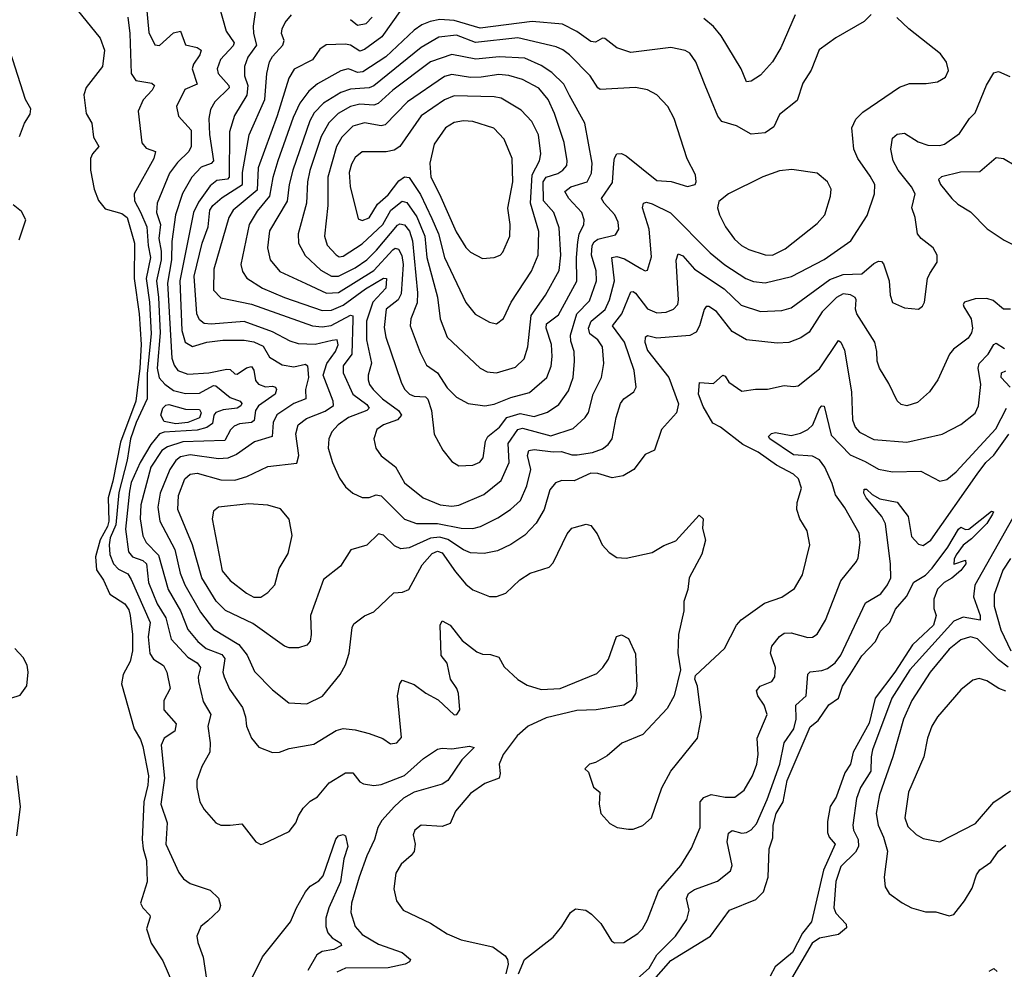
# Model space of a CAD drawing. Extents: x 1954678 to 2060275, y 904822 to 1016299.
# Tile 142 of 256: x 2034612 to 2038789, y 921584 to 925614. Entities that reach past the tile are written whole.
import ezdxf

# ---------------------------------------------------------------- set-up
doc = ezdxf.new("R2010")
doc.units = 0

msp = doc.modelspace()

# ---------------------------------------------------------------- linework, layer by layer
at = {"layer": '0CON20XD'}
for points in [[(2035146.8, 925696.8), (2035159.6, 925559.6), (2035185, 925507.1), (2035205, 925504.5), (2035265, 925557.5), (2035295, 925565.7), (2035315, 925506.9), (2035365.2, 925495.2), (2035382.5, 925485), (2035376.4, 925465), (2035349.1, 925425), (2035344, 925405), (2035365, 925340), (2035313, 925317), (2035277.5, 925245), (2035285.5, 925205), (2035339.2, 925145), (2035340, 925075), (2035329.1, 925055), (2035281.6, 925008.4), (2035247.8, 924962.2), (2035195.2, 924834.8), (2035192.6, 924795), (2035209, 924745), (2035202.9, 924685), (2035212, 924632.1), (2035212.9, 924595), (2035192, 924505), (2035201.3, 924435), (2035208, 924285), (2035194.9, 924135), (2035204.6, 924094.6), (2035227.6, 924067.6), (2035265, 924040.5), (2035315, 924027.1), (2035375, 924028.8), (2035435, 924060.8), (2035445, 924060), (2035505, 924010), (2035547.5, 923995), (2035554.5, 923985), (2035550.4, 923975), (2035534.3, 923965.7), (2035475, 923958.7), (2035445, 923947.2), (2035435.6, 923935), (2035429.6, 923900.4), (2035406.7, 923883.3), (2035365, 923871.6), (2035225, 923863.8), (2035205, 923856.6), (2035168.8, 923811.2), (2035123, 923735), (2035085, 923650.4), (2035077.6, 923612.4), (2035061.7, 923451.7), (2035074, 923355), (2035090.7, 923335), (2035135, 923318.6), (2035149.8, 923305), (2035159.3, 923225), (2035194.8, 923135), (2035232.6, 923075), (2035254.8, 922984.8), (2035325, 922908.2), (2035365, 922884.1), (2035379.4, 922865), (2035368.8, 922825), (2035370.8, 922805), (2035390.4, 922720.4), (2035423.6, 922665), (2035410, 922615), (2035420, 922545), (2035418.8, 922505), (2035385.6, 922445), (2035364.4, 922385), (2035363.3, 922355), (2035376.9, 922295), (2035395, 922262.5), (2035445, 922205.8), (2035465.6, 922195.6), (2035505.8, 922195.8), (2035555, 922201.2), (2035614.3, 922124.3), (2035635, 922114), (2035645, 922116), (2035755, 922168), (2035784.2, 922205), (2035794.6, 922235.4), (2035815, 922267.5), (2035845, 922296.9), (2035875, 922315.7), (2035925.6, 922375), (2035995, 922417.8), (2036025, 922417.5), (2036055, 922379.2), (2036071.1, 922371.1), (2036114.2, 922364.2), (2036145, 922368), (2036245, 922405.7), (2036325, 922477.8), (2036385, 922517.8), (2036405, 922522.9), (2036445, 922520), (2036520.8, 922530.8), (2036540, 922525), (2036487.4, 922472.6), (2036428.5, 922385), (2036405, 922370), (2036285, 922335.2), (2036239.9, 922310.1), (2036201.7, 922275), (2036149, 922215), (2036131.1, 922185), (2036117.6, 922135), (2036085, 922065.7), (2036052.5, 921975), (2036020.3, 921865), (2036017.3, 921825), (2036036, 921765), (2036065, 921730.9), (2036135, 921691.2), (2036235.2, 921655.2), (2036270, 921625), (2036265.6, 921615), (2036247.1, 921605), (2036175, 921590.5), (2035995, 921588.9), (2035958.1, 921571.9)], [(2035456.5, 925675), (2035487.9, 925565), (2035521.4, 925515), (2035517.3, 925502.7), (2035463.7, 925445), (2035449.7, 925405), (2035454.7, 925385), (2035498.9, 925335), (2035500.8, 925325), (2035439.6, 925265), (2035422.1, 925232.1), (2035415.2, 925194.8), (2035417.1, 925127.1), (2035434.3, 925015), (2035425, 925003.9), (2035382.2, 924987.8), (2035343.2, 924945), (2035303.3, 924876.7), (2035273.3, 924785), (2035257.8, 924672.2), (2035256.5, 924595), (2035239.4, 924495), (2035257.5, 924177.5), (2035267, 924147), (2035282.8, 924125), (2035325, 924109), (2035415, 924115.5), (2035491.1, 924131.1), (2035505, 924129.6), (2035525, 924111.1), (2035535, 924109.6), (2035575, 924136.4), (2035595, 924141.5), (2035605.8, 924125.8), (2035612.8, 924082.8), (2035625, 924066.7), (2035655, 924055.7), (2035685, 924058.1), (2035696.9, 924055), (2035701.8, 924045), (2035695.3, 924025), (2035625, 923974.8), (2035612.6, 923955), (2035607.1, 923912.9), (2035595, 923904.5), (2035545, 923898.1), (2035521.4, 923888.6), (2035506.6, 923873.4), (2035482.3, 923827.7), (2035305, 923823), (2035238.8, 923801.2), (2035215, 923785.3), (2035169.2, 923715), (2035126.7, 923555), (2035123.6, 923495), (2035135, 923423.1), (2035149.4, 923395), (2035201.2, 923341.2), (2035241.5, 923195), (2035294.9, 923104.9), (2035326.1, 923026.1), (2035368.6, 922975), (2035403.4, 922945), (2035469.6, 922919.6), (2035482.5, 922902.5), (2035474.2, 922845), (2035479.4, 922825), (2035502.2, 922772.2), (2035558, 922695), (2035570.4, 922655), (2035574.5, 922615), (2035595.4, 922565.4), (2035626.4, 922526.4), (2035684.5, 922504.5), (2035715, 922505.6), (2035755, 922521.5), (2035860.2, 922539.8), (2035955, 922597.3), (2035985, 922606.2), (2036035, 922600.5), (2036094.6, 922584.6), (2036152.7, 922562.7), (2036185, 922541.2), (2036212.5, 922545), (2036232, 922568), (2036215.4, 922745), (2036224.6, 922795.4), (2036235, 922810.8), (2036285, 922791.9), (2036335, 922755.6), (2036387.6, 922727.6), (2036455, 922664), (2036466.7, 922665), (2036478.8, 922685), (2036474.2, 922754.2), (2036467.1, 922775), (2036439.4, 922815), (2036425, 922883.3), (2036400, 922915), (2036395.8, 923044.2), (2036405, 923063.3), (2036438.8, 923045), (2036489.3, 922979.3), (2036551.5, 922931.5), (2036575, 922920.9), (2036609.3, 922919.3), (2036645, 922908), (2036667.6, 922867.6), (2036725, 922814.4), (2036765, 922789.1), (2036825, 922771.8), (2036905, 922775.3), (2037060.8, 922839.2), (2037086.5, 922865), (2037109.5, 922900.5), (2037143.9, 922996.1), (2037165, 923003.8), (2037195, 922987.5), (2037225, 922922.5), (2037229.7, 922785), (2037224.1, 922755), (2037205.8, 922724.2), (2037175, 922705.2), (2037057.5, 922685), (2036975, 922682.5), (2036845, 922650.4), (2036769.6, 922615), (2036722.8, 922575), (2036663.8, 922495), (2036646.5, 922455), (2036651.1, 922415), (2036645.5, 922394.5), (2036585, 922371.9), (2036525, 922330.5), (2036461.5, 922255), (2036438, 922202), (2036405, 922190), (2036315, 922195.7), (2036288.8, 922175), (2036281.2, 922155), (2036289.2, 922115), (2036285.6, 922084.4), (2036273.2, 922066.8), (2036229.8, 922030.2), (2036208.3, 921991.7), (2036200, 921925), (2036210, 921875), (2036238.8, 921835), (2036355, 921779.4), (2036425, 921734.4), (2036485, 921708.9), (2036618.7, 921678.7), (2036671.2, 921641.2), (2036682, 921625), (2036684.2, 921605), (2036674.2, 921565)], [(2035617.3, 925685), (2035603.2, 925586.8), (2035603.9, 925555), (2035616.2, 925505), (2035580, 925455), (2035566.4, 925415), (2035565.8, 925375), (2035579.8, 925335), (2035576.5, 925293.5), (2035523.1, 925206.9), (2035501.9, 925138.1), (2035501, 924945), (2035493.4, 924936.6), (2035449, 924931), (2035420.9, 924909.1), (2035371, 924839), (2035349.1, 924795), (2035292, 924505), (2035300.1, 924295), (2035314.9, 924244.9), (2035345, 924226.2), (2035406, 924245), (2035473.8, 924253.8), (2035565, 924253.2), (2035605, 924246.3), (2035645, 924227.9), (2035671.5, 924181.5), (2035725, 924149.7), (2035775, 924140.8), (2035825, 924151.8), (2035833.3, 924145), (2035837.9, 924095), (2035824.4, 924045), (2035826.1, 924005), (2035774.9, 923985.1), (2035703.3, 923936.7), (2035687, 923905), (2035683.3, 923845), (2035607.9, 923822.1), (2035531.5, 923768.5), (2035495, 923752.5), (2035455, 923750), (2035335, 923767.2), (2035295, 923758.8), (2035275, 923743.3), (2035249, 923705), (2035208.7, 923605), (2035198.1, 923545), (2035206.2, 923485), (2035269.8, 923365), (2035293.3, 923265), (2035313, 923215), (2035378.8, 923098.8), (2035435, 923027.2), (2035542.2, 922962.2), (2035577, 922917), (2035607.7, 922847.7), (2035685, 922769.4), (2035754.6, 922714.6), (2035830.9, 922710.9), (2035896.3, 922743.7), (2035971.9, 922835), (2035994.5, 922875.5), (2036010, 922925), (2036022.7, 923035), (2036030.4, 923049.6), (2036075.6, 923084.4), (2036115, 923101.2), (2036199.1, 923180.9), (2036235.5, 923184.5), (2036263.7, 923196.3), (2036319.9, 923300.1), (2036361.4, 923348.6), (2036385, 923357.9), (2036405, 923351.7), (2036460.8, 923270.8), (2036505, 923218.9), (2036535, 923194.4), (2036605, 923165.6), (2036635, 923165.7), (2036675, 923180), (2036733.2, 923236.8), (2036777.5, 923265), (2036858.9, 923291.1), (2036875, 923308.8), (2036935, 923432.5), (2036954.7, 923455.3), (2036965, 923458.9), (2037015, 923472.9), (2037035, 923467.5), (2037061.3, 923431.3), (2037082.5, 923385), (2037113, 923353), (2037145, 923331.2), (2037185, 923328.8), (2037295, 923352.5), (2037345, 923382.5), (2037395, 923402.5), (2037495, 923511.2), (2037511.2, 923495), (2037508.8, 923455), (2037522, 923405), (2037506, 923345), (2037452.5, 923245), (2037446.9, 923195), (2037428.9, 923145), (2037428.9, 923105), (2037406.9, 923005), (2037404.4, 922925), (2037415.9, 922854.1), (2037388, 922745), (2037359.5, 922690.5), (2037255, 922580), (2037166.8, 922543.2), (2037105, 922490), (2037055, 922461.2), (2037030, 922455), (2037010, 922435), (2037025, 922420), (2037046.4, 922356.4), (2037073.3, 922335), (2037070.8, 922285), (2037078, 922245), (2037115, 922203.3), (2037146.1, 922186.1), (2037195, 922178.8), (2037215, 922178.8), (2037255, 922193.8), (2037292.7, 922227.3), (2037336.3, 922353.7), (2037374.4, 922425), (2037488, 922565), (2037504, 922655), (2037495.7, 922715.7), (2037487.1, 922785), (2037476.2, 922815), (2037479.3, 922830.7), (2037602.5, 922945), (2037653.1, 923045), (2037673.3, 923066.7), (2037772.1, 923137.9), (2037845, 923163.3), (2037899.5, 923200.5), (2037932.2, 923257.8), (2037963.5, 923385), (2037952.2, 923445), (2037922.2, 923495), (2037908.9, 923535), (2037910, 923565), (2037928.9, 923625), (2037915.7, 923665), (2037894.3, 923685), (2037822.8, 923722.8), (2037745, 923778), (2037680.4, 923810.4), (2037585, 923884.2), (2037552.1, 923902.1), (2037511.8, 923971.8), (2037492.2, 924025), (2037496, 924074), (2037555, 924070.5), (2037595, 924105.8), (2037605, 924101.2), (2037620.8, 924075), (2037675, 924037.8), (2037733.6, 924046.4), (2037785, 924045.6), (2037855, 924061.5), (2037895, 924056.9), (2037915, 924060.6), (2038005, 924132.5), (2038085, 924252.9), (2038096.2, 924245), (2038111.3, 924211.3), (2038140.3, 924035), (2038145.4, 923915), (2038156.2, 923885), (2038175, 923863.8), (2038235, 923832.8), (2038375, 923820.7), (2038525, 923854.5), (2038604.6, 923895.4), (2038665, 923944.3), (2038679.1, 923975), (2038689.6, 924065), (2038678.6, 924135), (2038681.8, 924155), (2038720.8, 924195), (2038745, 924235.5), (2038755, 924240.5), (2038789.1, 924219.1)], [(2034856, 925655), (2034953.8, 925535), (2034971.4, 925485), (2034962.9, 925415), (2034894.5, 925325.5), (2034884.2, 925294.2), (2034894.3, 925215), (2034918, 925175), (2034925.7, 925115), (2034948, 925075), (2034921.5, 925045), (2034912.9, 925025), (2034912.8, 924975), (2034928.6, 924895), (2034945.9, 924845.9), (2034975, 924811.8), (2035045, 924791.2), (2035067.9, 924775), (2035099.6, 924665), (2035098.4, 924515), (2035119.7, 924365), (2035127.3, 924235), (2035122.4, 924135), (2035105.2, 923995.2), (2035039.3, 923820.7), (2035008, 923655), (2034987.8, 923585), (2034991.1, 923485), (2034985, 923463), (2034953.4, 923406.6), (2034934.3, 923335), (2034938.6, 923278.6), (2034968.1, 923235), (2034995, 923175.6), (2035058.5, 923135), (2035075, 923109.4), (2035080.8, 923085), (2035090.2, 923005), (2035090.2, 922935), (2035080.4, 922889.6), (2035050.6, 922835), (2035044.4, 922795), (2035097.5, 922605), (2035125, 922558.6), (2035135, 922529.2), (2035158, 922405), (2035155.9, 922365), (2035139.5, 922295), (2035132.2, 922135), (2035136.1, 922095), (2035150.8, 922045), (2035153.2, 921955), (2035124.7, 921865), (2035134.3, 921844.3), (2035164, 921814), (2035166.2, 921805), (2035150.9, 921755), (2035170.2, 921695), (2035219.2, 921619.2)], [(2038556, 924194), (2038506.7, 924085), (2038472.2, 924035), (2038420.9, 923989.1), (2038375, 923975.6), (2038351.1, 923981.1), (2038335, 923996), (2038299.8, 924069.8), (2038258.9, 924135), (2038249.5, 924165), (2038248.9, 924205), (2038240, 924245), (2038163.6, 924365), (2038158.2, 924385), (2038161.2, 924425), (2038156.5, 924435), (2038136.8, 924446.8), (2038105, 924450.9), (2038077.3, 924435), (2038015.8, 924374.2), (2037961.7, 924288.3), (2037925.9, 924264.1), (2037875, 924243.9), (2037825, 924240.8), (2037694.7, 924254.7), (2037635, 924291.2), (2037568.4, 924375), (2037535, 924397.1), (2037524, 924396), (2037515.4, 924384.6), (2037496, 924315), (2037481.6, 924288.4), (2037455, 924273.2), (2037315, 924262.8), (2037275, 924272.5), (2037265.6, 924264.4), (2037264.7, 924245), (2037275, 924209.5), (2037366.3, 924095), (2037406.9, 923983.1), (2037398.9, 923945), (2037334.4, 923875), (2037305, 923786.7), (2037265, 923768), (2037217.5, 923705), (2037171.7, 923678.3), (2037125, 923670), (2037065, 923688.3), (2037035, 923689), (2036965, 923657.2), (2036911.5, 923658.5), (2036885, 923648.1), (2036861.7, 923618.3), (2036837.6, 923535), (2036803.5, 923476.5), (2036755, 923426.2), (2036695, 923386.9), (2036639.7, 923359.7), (2036581.9, 923348.1), (2036525, 923351.2), (2036495, 923363.7), (2036427.8, 923407.8), (2036395, 923417.3), (2036355, 923413.3), (2036265, 923372.5), (2036228.5, 923368.5), (2036201.6, 923381.6), (2036155, 923426.9), (2036135, 923431.5), (2036085, 923384.3), (2036016.6, 923363.4), (2035972.5, 923295), (2035901.7, 923238.3), (2035845.6, 923085), (2035849.1, 923005), (2035843.8, 922976.2), (2035830.2, 922959.8), (2035795, 922948.5), (2035755, 922948.5), (2035735, 922954.5), (2035601.4, 923051.4), (2035485, 923107.2), (2035445.5, 923145.5), (2035385.5, 923245.5), (2035345.8, 923385.8), (2035283.2, 923535), (2035286.3, 923595), (2035313.3, 923665), (2035335, 923685.8), (2035365, 923689.5), (2035465, 923661.1), (2035525, 923659.5), (2035575.2, 923674.8), (2035665, 923718.2), (2035788.5, 923731.5), (2035796.7, 923765), (2035784.2, 923855.8), (2035794.1, 923895), (2035828.7, 923921.3), (2035907.9, 923952.1), (2035943.2, 923976.8), (2035941.9, 923995), (2035900, 924105), (2035915.5, 924155), (2035951.6, 924205), (2035963.5, 924233.5), (2035959.4, 924255), (2035937.1, 924252.9), (2035865, 924235.6), (2035795, 924238.6), (2035759.8, 924249.8), (2035685, 924289.1), (2035565, 924333.5), (2035425, 924321.7), (2035395, 924324.7), (2035375, 924339.6), (2035363.3, 924365), (2035352, 924525), (2035386.9, 924665), (2035411.3, 924735), (2035419.2, 924805), (2035432, 924825), (2035471.1, 924858.9), (2035557, 924915), (2035557.2, 924965), (2035585.7, 925125), (2035651.9, 925275), (2035660.8, 925385), (2035672.6, 925435), (2035685, 925457.5), (2035728.5, 925505), (2035733.5, 925525), (2035722.5, 925555), (2035726.2, 925575), (2035738.5, 925601.5), (2035765.3, 925634.7)], [(2036232, 925658), (2036149.1, 925540.9), (2036075, 925486.6), (2036055, 925480), (2036015.2, 925505.2), (2035995, 925510.5), (2035912.9, 925507.1), (2035885, 925488.1), (2035855, 925442.9), (2035776.6, 925403.4), (2035753.5, 925365), (2035704, 925206), (2035623.5, 924985), (2035619.6, 924890.4), (2035518.2, 924805), (2035499.5, 924775), (2035436.2, 924555), (2035435, 924466.2), (2035465, 924433.3), (2035595, 924406.8), (2035854.2, 924314.2), (2035895, 924309.8), (2035933.9, 924316.1), (2036015, 924359.7), (2036025, 924356.9), (2036025, 924341.2)], [(2038224.2, 925635.8), (2038194.1, 925605.9), (2038075, 925537.1), (2038004.2, 925485.8), (2037970.2, 925399.8), (2037933.8, 925345), (2037909.8, 925270.2), (2037835, 925211.2), (2037811.5, 925158.5), (2037775, 925133.1), (2037715, 925127.8), (2037653, 925163), (2037591.1, 925181.1), (2037574.2, 925204.2), (2037520, 925335), (2037480.4, 925435), (2037455, 925471.9), (2037435, 925483.3), (2037375, 925495.4), (2037205, 925474.6), (2037145, 925494.5), (2037095, 925534), (2037084.1, 925535.9), (2037055, 925517.8), (2037035, 925520.7), (2036975, 925563.2), (2036915, 925594.7), (2036786.2, 925606.2), (2036565, 925577.5), (2036455, 925610.9), (2036395, 925614.5), (2036353.6, 925606.4), (2036317.7, 925592.3), (2036285, 925569.5), (2036165, 925456.5), (2036068, 925392), (2036045, 925389.5), (2036018.9, 925401.1), (2036005, 925404.8), (2035975, 925397.2), (2035875, 925341.1), (2035839.2, 925310.8), (2035800.6, 925259.4), (2035772, 925198), (2035707.9, 925015), (2035686.4, 924943.6), (2035672, 924865), (2035619.5, 924800.5), (2035585.5, 924744.5), (2035550.7, 924575), (2035557.1, 924545), (2035576.3, 924516.3), (2035642.7, 924475), (2035734.9, 924434.9), (2035895, 924380.2), (2035935, 924381.4), (2035985, 924401.7), (2036078.7, 924471.3), (2036155, 924517), (2036168.2, 924515), (2036164.8, 924475), (2036110.2, 924415), (2036083, 924335), (2036083.7, 924255), (2036104.3, 924155.7), (2036090.4, 924105), (2036091.1, 924085), (2036096.8, 924065), (2036111.8, 924045), (2036151.4, 924005), (2036218.7, 923955), (2036231.6, 923935), (2036214.8, 923915.2), (2036155, 923894.7), (2036127.9, 923875), (2036114.5, 923835), (2036123.5, 923795), (2036145, 923762.5), (2036206.8, 923716.8), (2036245, 923648.2), (2036324.4, 923585), (2036396.2, 923555), (2036445, 923548.8)], [(2037901.9, 925635), (2037840.9, 925495), (2037805, 925435.6), (2037755, 925378.1), (2037715, 925352.5), (2037695, 925350), (2037672.5, 925405), (2037587.3, 925545), (2037555.3, 925585.3), (2037515, 925618.2)], [(2035070.7, 925625), (2035079.2, 925555), (2035085.3, 925385), (2035105.3, 925355.3), (2035173.3, 925345), (2035184.4, 925335), (2035174.5, 925315), (2035136.4, 925273.6), (2035115.3, 925225), (2035131, 925091), (2035148.2, 925068.2), (2035188.9, 925055), (2035181.3, 925025), (2035098, 924875), (2035098.8, 924845), (2035125, 924796.5), (2035151.8, 924735), (2035156.6, 924655), (2035167, 924605), (2035148.5, 924515), (2035163.1, 924415), (2035169.3, 924280.7), (2035152.4, 924112.4), (2035152.4, 924005), (2035105.9, 923905), (2035081.9, 923835), (2035067.7, 923745), (2035032.8, 923607.2), (2035019.6, 923470.4), (2034996.4, 923415), (2034992.2, 923385), (2034994.9, 923344.9), (2035010.5, 923305), (2035032.1, 923282.1), (2035071.7, 923261.7), (2035085, 923238.5), (2035165.5, 923055), (2035157, 922995), (2035165, 922924.3), (2035179.4, 922899.4), (2035222.9, 922872.9), (2035236, 922845), (2035250, 922775), (2035223.5, 922725), (2035223.1, 922685), (2035276.2, 922625), (2035270.9, 922595), (2035225.2, 922564.8), (2035212.9, 922535), (2035227.2, 922395), (2035211.7, 922285), (2035238, 922205), (2035232.7, 922115), (2035287.5, 921995), (2035307.4, 921967.4), (2035335, 921948.5), (2035419.8, 921919.8), (2035455.4, 921885.4), (2035463.6, 921855), (2035458.9, 921835), (2035410.2, 921789.8), (2035380.8, 921765), (2035364.2, 921725), (2035367.3, 921697.3), (2035390, 921635), (2035405, 921542.5)], [(2036015, 925614.7), (2036045, 925590), (2036082.3, 925597.7), (2036107.9, 925625)], [(2036445, 923548.8), (2036475, 923552.9), (2036581.3, 923598.7), (2036655, 923658.2), (2036688.6, 923735), (2036684.4, 923815), (2036726, 923874), (2036745, 923880), (2036865, 923848), (2036960.6, 923879.4), (2037011.5, 923925), (2037025, 923946.2), (2037045, 924024.2), (2037080.4, 924095), (2037090.3, 924155), (2037084.4, 924225.6), (2037065.4, 924255), (2037031, 924281), (2037025.2, 924305), (2037036.7, 924335), (2037095.8, 924384.2), (2037114.4, 924425), (2037135.2, 924505.2), (2037123.8, 924605), (2037145, 924608.9), (2037178.5, 924598.5), (2037247.7, 924557.7), (2037265, 924547.5), (2037275, 924551.2), (2037292.6, 924607.4), (2037281.9, 924725), (2037253.8, 924815), (2037258, 924835), (2037270.9, 924839.1), (2037295, 924832.8), (2037373.6, 924793.6), (2037541.5, 924625), (2037603.6, 924573.6), (2037692.2, 924515), (2037725, 924503.3), (2037775, 924497.5), (2037885.6, 924524.4), (2038025, 924596.2), (2038137.8, 924675), (2038207.4, 924782.6), (2038237.9, 924875), (2038239.2, 924915), (2038219.5, 924949.5), (2038167.3, 925025), (2038151.3, 925065), (2038141.5, 925155), (2038158.9, 925191.1), (2038188.7, 925221.3), (2038345, 925327.5), (2038387.4, 925342.6), (2038457.6, 925342.4), (2038505, 925350), (2038539.7, 925370.3), (2038552.3, 925397.7), (2038544.2, 925434.2), (2038518.3, 925468.3), (2038384.3, 925574.3), (2038333.2, 925623.2)], [(2034612.1, 925117.9), (2034632.2, 925175), (2034657.4, 925212.6), (2034658.9, 925235), (2034636.7, 925275), (2034550.4, 925545)], [(2036475, 923721.1), (2036535, 923722.7), (2036563.6, 923736.4), (2036578.5, 923755), (2036588.2, 923825), (2036597.8, 923845), (2036647.8, 923885), (2036678.3, 923925), (2036735, 923941.9), (2036795, 923929.8), (2036851.5, 923948.5), (2036899.9, 923980.1), (2036940.9, 924039.1), (2036959.6, 924095), (2036966.4, 924165), (2036964.7, 924205), (2036949.6, 924249.6), (2036949.3, 924275), (2036975.5, 924365), (2037028.7, 924421.3), (2037059.3, 924505), (2037057.5, 924547.5), (2037038.4, 924615), (2037040.3, 924655), (2037048.9, 924671.1), (2037065, 924682.9), (2037139.4, 924700.6), (2037153.8, 924725), (2037150.6, 924755), (2037137.2, 924785), (2037091.1, 924835), (2037080.4, 924855), (2037126.7, 924923.3), (2037132.9, 925005), (2037135, 925026), (2037145, 925044.4), (2037165, 925046.1), (2037185.6, 925035.6), (2037315, 924931.9), (2037376.4, 924926.4), (2037445, 924906), (2037477.5, 924915), (2037482.5, 924925), (2037478.8, 924955), (2037443.6, 925023.6), (2037388.9, 925195), (2037362.2, 925245), (2037315, 925295.5), (2037275, 925315.4), (2037225, 925325.5), (2037075, 925317.3), (2037064.3, 925324.3), (2037032.2, 925375), (2036945, 925464.7), (2036916.3, 925486.3), (2036887.9, 925497.9), (2036725, 925536.1), (2036546.5, 925516.5), (2036465, 925547.7), (2036390.8, 925539.2), (2036315, 925495.7), (2036115, 925333.2), (2036095, 925325.2), (2036015, 925318.7), (2035975, 925304.4), (2035900.5, 925259.5), (2035862.1, 925217.9), (2035843.3, 925185), (2035770.7, 924975), (2035754.8, 924915), (2035746.5, 924843.5), (2035672.2, 924717.8), (2035662.9, 924645), (2035674.8, 924594.8), (2035715.2, 924545.2), (2035826.4, 924493.6), (2035913.9, 924453.9), (2035965, 924456.5), (2036115, 924549.7), (2036195, 924637.6), (2036205, 924644.7), (2036219.8, 924639.8), (2036232.9, 924612.9), (2036238.7, 924575), (2036230.3, 924449.7), (2036217.8, 924425), (2036167.4, 924385), (2036157.9, 924307.9), (2036166, 924266), (2036230, 924075), (2036245, 924046.4), (2036265.5, 924025), (2036285, 924016.7), (2036333.3, 924013.3), (2036343.5, 924003.5), (2036359.2, 923955), (2036371.1, 923855), (2036407.4, 923787.4), (2036445, 923739.2), (2036475, 923721.1)], [(2036585, 923974.6), (2036625, 923982.4), (2036695, 924010), (2036775, 924032.2), (2036847.7, 924095), (2036866.9, 924143.1), (2036870.9, 924185), (2036868, 924235), (2036845.9, 924305), (2036847.4, 924322.6), (2036898.3, 924361.7), (2036976.2, 924503.8), (2036973.8, 924605), (2036979.3, 924670.7), (2036986.1, 924703.9), (2037005.3, 924745), (2037006.8, 924765), (2036997.1, 924795), (2036941.4, 924855), (2036924.6, 924885), (2036950, 924905), (2037018.8, 924925), (2037037.9, 924962.1), (2037041.2, 925005), (2037009.7, 925175), (2036945, 925291.9), (2036919.9, 925339.9), (2036869.8, 925389.8), (2036825, 925419.5), (2036755, 925451), (2036645.9, 925455.9), (2036546.6, 925446.6), (2036445, 925466.5), (2036355.1, 925434.9), (2036195.3, 925315), (2036132.5, 925257.5), (2036115, 925250.6), (2036055, 925254.8), (2036015, 925245.2), (2035962.8, 925215), (2035923.4, 925176.6), (2035891.5, 925118.5), (2035843.3, 924973.3), (2035832.7, 924925), (2035828.9, 924835), (2035793.6, 924705), (2035795.3, 924665), (2035822.8, 924612.8), (2035890.3, 924550.3), (2035934.9, 924524.9), (2035965, 924524.8), (2036035, 924561.3), (2036084.2, 924595), (2036125.2, 924635), (2036215, 924742.2), (2036225, 924748.1), (2036245, 924743.8), (2036266, 924716), (2036278.6, 924675), (2036300.3, 924455), (2036297.9, 924412.1), (2036271.8, 924345), (2036268.7, 924315), (2036311.1, 924201.1), (2036338.2, 924148.2), (2036385, 924114.5), (2036425, 924051.1), (2036465, 924011.5), (2036515.3, 923985.3), (2036585, 923974.6)], [(2036025, 924341.2), (2036021, 924195), (2035984.8, 924145), (2035983.9, 924115), (2036025.7, 924025), (2036085, 923980.8), (2036095.3, 923965), (2036084.5, 923955), (2036007.3, 923925), (2035963.8, 923895), (2035936.2, 923865), (2035923.8, 923835), (2035921.5, 923795), (2035939.1, 923735), (2035968.6, 923668.6), (2035995, 923630.8), (2036025, 923604.3), (2036065.5, 923585.5), (2036095, 923586.4), (2036125, 923596.9), (2036145, 923593.8), (2036245, 923493.9), (2036295, 923475.8), (2036384.5, 923475.5), (2036485, 923456), (2036534.8, 923455.2), (2036566.5, 923463.5), (2036640.4, 923499.6), (2036694.8, 923535.2), (2036737.1, 923572.9), (2036764.2, 923635), (2036780, 923705), (2036766.6, 923765), (2036772.2, 923785), (2036795, 923789.7), (2036875, 923779.3), (2036911.1, 923781.1), (2036955, 923766.9), (2036976.5, 923766.5), (2037042.8, 923777.2), (2037085, 923793.2), (2037108.5, 923811.5), (2037125.2, 923834.8), (2037141.9, 923925), (2037161.3, 923985), (2037175, 924004.5), (2037217.8, 924035), (2037227.9, 924055), (2037218.2, 924125), (2037177.8, 924245), (2037127.1, 924315), (2037166.1, 924365), (2037205, 924458.9), (2037215, 924460.4), (2037225, 924452.9), (2037275, 924386.5), (2037315, 924369.7), (2037355, 924371.9), (2037385.6, 924385), (2037403.6, 924405), (2037406.8, 924425), (2037396.9, 924593.1), (2037405, 924620.5), (2037425, 924612), (2037474.7, 924555), (2037601.3, 924471.3), (2037672.7, 924402.7), (2037755, 924375.4), (2037845, 924379.3), (2037885, 924390.7), (2038049.1, 924510.9), (2038105, 924533.1), (2038185, 924534.7), (2038235, 924578.5), (2038255, 924588.9), (2038267.5, 924587.5), (2038277.1, 924577.1), (2038300.8, 924505), (2038304.5, 924445), (2038315, 924414), (2038365, 924391.4), (2038425, 924386), (2038441.9, 924398.1), (2038450.6, 924415), (2038462.5, 924515), (2038473.7, 924536.3), (2038504, 924585), (2038504, 924615), (2038487.5, 924645), (2038435.7, 924685), (2038420.5, 924705), (2038411.5, 924775), (2038396.2, 924815), (2038410.4, 924875), (2038394.6, 924905), (2038339.3, 924975), (2038318.2, 925015), (2038308.2, 925065), (2038315, 925111.2), (2038335, 925128.6), (2038365, 925132.5), (2038424.2, 925095), (2038465, 925080.9), (2038515, 925080.3), (2038535, 925086.1), (2038599.1, 925130.9), (2038641.5, 925195), (2038665, 925218.5), (2038713.4, 925336.6), (2038745, 925388.5), (2038765, 925394.1), (2038812.9, 925372.9)], [(2036635, 924114.7), (2036715, 924138.9), (2036751.8, 924175), (2036768.4, 924225), (2036781.9, 924358.1), (2036842.8, 924445), (2036900.1, 924549.9), (2036907.9, 924615), (2036900, 924730), (2036878.6, 924795), (2036833.6, 924845), (2036833.3, 924925), (2036845, 924945.5), (2036895, 924960.6), (2036916.6, 924975), (2036932.9, 924995), (2036934.2, 925015), (2036922.3, 925092.3), (2036881.2, 925215), (2036853.7, 925275), (2036815, 925323.4), (2036745, 925359.7), (2036686.5, 925376.5), (2036645, 925380.7), (2036569.9, 925369.9), (2036525, 925368.1), (2036445, 925381.7), (2036415, 925372.8), (2036256.8, 925265), (2036162, 925168), (2036145, 925163.8), (2036075, 925176.6), (2036025, 925161.9), (2035978.4, 925115), (2035955.6, 925075), (2035919.1, 924945), (2035919.7, 924825), (2035905.9, 924695), (2035916.8, 924656.8), (2035955, 924615.4), (2035967.7, 924607.7), (2035985, 924609.7), (2036065, 924662.2), (2036152.9, 924745), (2036186.3, 924805), (2036235, 924843.8), (2036255, 924838.6), (2036297.4, 924777.4), (2036330.3, 924695), (2036339, 924605), (2036384.1, 924435.9), (2036396.6, 924345), (2036425.8, 924265.8), (2036565, 924135.5), (2036595, 924119.2), (2036635, 924114.7)], [(2036635, 924323.1), (2036665, 924346), (2036697.7, 924415), (2036783.3, 924546.7), (2036811.6, 924615), (2036814.2, 924715), (2036778.6, 924835), (2036785.7, 924955), (2036817.2, 925015), (2036822.4, 925045), (2036812.4, 925125), (2036785, 925182.2), (2036740.1, 925230.1), (2036655, 925281.2), (2036625, 925286.7), (2036455, 925290.8), (2036415, 925273.8), (2036315, 925205.8), (2036224.3, 925075.7), (2036200.6, 925059.4), (2036167.5, 925052.5), (2036065, 925052.9), (2036035, 925029.5), (2036019.7, 925000.3), (2036010, 924965), (2036014.1, 924905.9), (2036048.2, 924768.2), (2036065, 924760.9), (2036095, 924772.8), (2036129.8, 924830.2), (2036175, 924870.8), (2036220.5, 924929.5), (2036245, 924947.2), (2036265, 924943.4), (2036311.9, 924871.9), (2036360.3, 924770.3), (2036388.2, 924705), (2036414.2, 924604.2), (2036504.2, 924414.2), (2036545, 924364.4), (2036605, 924330.6), (2036635, 924323.1)], [(2036575, 924600.6), (2036625, 924604.2), (2036650, 924615), (2036662.2, 924627.8), (2036690.9, 924695), (2036692.3, 924745), (2036683.3, 924813.3), (2036704.1, 924925), (2036700.7, 925025), (2036666.9, 925106.9), (2036624.1, 925154.1), (2036535, 925181.3), (2036495, 925184.1), (2036455, 925177.2), (2036417.9, 925155), (2036370.4, 925085), (2036351.9, 925005), (2036356.4, 924945), (2036393.7, 924873.7), (2036463.2, 924713.2), (2036505, 924646.4), (2036525, 924627.3), (2036575, 924600.6)], [(2038838.3, 924991.7), (2038785, 925023.1), (2038755, 925027.8), (2038685, 924968.5), (2038603, 924967), (2038522.7, 924947.3), (2038510, 924935), (2038518.2, 924915), (2038566.4, 924855), (2038591.3, 924831.3), (2038645, 924797.7), (2038716.1, 924726.1), (2038788.3, 924678.3), (2038845, 924650)], [(2037805, 924614.2), (2037859.2, 924640.8), (2037995, 924748.2), (2038028.2, 924785), (2038051.8, 924865), (2038054.4, 924895), (2038039.4, 924925), (2037995, 924962.9), (2037888.3, 924978.3), (2037835, 924971.8), (2037765, 924946.4), (2037618.8, 924875), (2037577.3, 924842.7), (2037571.9, 924815), (2037580.5, 924785), (2037606.2, 924735), (2037645, 924681.8), (2037674.4, 924655), (2037705, 924638.5), (2037775, 924615.8), (2037805, 924614.2)], [(2034610.3, 924679.7), (2034638, 924765), (2034620.3, 924800.3), (2034585, 924827.5)], [(2038815, 924386), (2038785, 924385.8), (2038741.7, 924421.7), (2038715, 924430), (2038665, 924429.6), (2038620, 924415), (2038614.4, 924405), (2038617.5, 924395), (2038648.2, 924345), (2038653.9, 924305), (2038650, 924285), (2038635, 924262.5), (2038573.1, 924215), (2038556, 924194)], [(2038814.2, 924055), (2038775.8, 924095), (2038777.7, 924115), (2038795.9, 924124.1)], [(2035275, 923898.4), (2035225, 923909), (2035211.1, 923935), (2035219.4, 923965), (2035231.8, 923978.2), (2035245, 923981.3), (2035315, 923960.8), (2035375, 923960), (2035381.4, 923945), (2035375.4, 923924.6), (2035325, 923904), (2035275, 923898.4)], [(2036728.8, 921565), (2036754, 921625), (2036875, 921720.8), (2036912, 921765), (2036949.2, 921825), (2036969.7, 921840.3), (2037014.4, 921834.4), (2037038.3, 921818.3), (2037077.9, 921777.9), (2037123.3, 921705), (2037135, 921696.7), (2037175, 921698), (2037235, 921735.8), (2037254.5, 921755.5), (2037275, 921793.8), (2037322.5, 921915), (2037416.2, 922025), (2037462.7, 922097.3), (2037498.5, 922185), (2037498.5, 922295), (2037515, 922312.5), (2037545, 922325.4), (2037604.6, 922314.6), (2037645.4, 922314.6), (2037685, 922344.4), (2037720.3, 922405), (2037738.9, 922455), (2037744.7, 922495), (2037741.1, 922565), (2037783.6, 922665), (2037770, 922705), (2037743.3, 922745), (2037737.1, 922765), (2037754, 922785), (2037802.5, 922805), (2037815.4, 922824.6), (2037817.8, 922865), (2037797.3, 922925), (2037802.5, 922955), (2037835, 922996.5), (2037855, 923010.8), (2037885, 923011.8), (2037955, 922991.8), (2037975, 922993.5), (2037995, 923005.6), (2038030, 923065), (2038095, 923232.5), (2038162.5, 923315), (2038169.3, 923330.7), (2038178.2, 923395), (2038172.7, 923435), (2038112.9, 923542.9), (2038072.7, 923597.3), (2038058.9, 923645), (2038027.9, 923715), (2038005, 923745.7), (2037975, 923761.1), (2037895, 923767.7), (2037794.2, 923835), (2037788, 923845), (2037801.8, 923858.2), (2037818.5, 923861.5), (2037885, 923848.9), (2037925, 923858.9), (2037955.5, 923874.5), (2037977.3, 923895), (2038005, 923964.3), (2038015, 923975.5), (2038025, 923973.8), (2038055, 923850), (2038135, 923767.1), (2038199.2, 923739.2), (2038255, 923706), (2038315, 923695.3), (2038435, 923697.7), (2038515, 923655.6), (2038545, 923662.2), (2038585, 923694.6), (2038752.4, 923877.6)], [(2038752.4, 923877.6), (2038798.7, 923965)], [(2037145, 921466.6), (2037281.8, 921588.2), (2037315.7, 921645), (2037394.8, 921725.2), (2037442.7, 921795), (2037452, 921835), (2037441.4, 921885), (2037450, 921905), (2037475, 921922.1), (2037572.6, 921957.4), (2037627.6, 922002.4), (2037634.4, 922025), (2037613.1, 922125), (2037618.4, 922161.6), (2037635, 922172.5), (2037675, 922161.1), (2037695, 922163.8), (2037715, 922175.4), (2037738.3, 922201.7), (2037782.9, 922305), (2037836.4, 922455), (2037854.7, 922545), (2037896.2, 922605), (2037906.2, 922645), (2037905.3, 922704.7), (2037947.8, 922745), (2037955, 922835.8), (2037965, 922846.8), (2038015, 922852.2), (2038038.9, 922861.1), (2038071.8, 922885), (2038095, 922917.7), (2038200.5, 923139.5), (2038265, 923176.7), (2038294.1, 923215), (2038307.6, 923245), (2038306.6, 923303.4), (2038285.2, 923475), (2038269.6, 923505), (2038202.5, 923585), (2038192.9, 923605), (2038195, 923621.2), (2038205, 923621.1), (2038228.9, 923598.9), (2038261, 923581), (2038335, 923565.6), (2038381.2, 923505), (2038395, 923420.5), (2038425, 923387.9), (2038445, 923383.1), (2038476.7, 923405), (2038673.9, 923685), (2038710.5, 923735), (2038745, 923766.1), (2038807.6, 923855)], [(2035605, 923163.1), (2035635, 923163.5), (2035665, 923183.3), (2035694.5, 923215), (2035713.1, 923285), (2035751.3, 923348.7), (2035768.2, 923425), (2035755, 923493.8), (2035718.1, 923538.1), (2035665, 923553.8), (2035585, 923559.3), (2035455, 923544.4), (2035435, 923528.8), (2035429.2, 923495), (2035470.5, 923275), (2035505, 923233.9), (2035575, 923179.6), (2035605, 923163.1)], [(2038855.6, 923555), (2038663.7, 923213.7), (2038658.8, 923165), (2038687, 923085), (2038686.5, 923065), (2038615, 923078.8), (2038575, 923060.9), (2038388.4, 922855), (2038311.3, 922735), (2038230, 922515), (2038223.5, 922485), (2038223.1, 922425), (2038179.5, 922355), (2038161.3, 922308.7), (2038146.4, 922195), (2038149.2, 922175), (2038168.6, 922135), (2038171, 922105), (2038158.3, 922081.7), (2038095, 922019.6), (2038075, 921956.2), (2038065.4, 921845), (2038075, 921822.2), (2038118.6, 921775), (2038119.7, 921760.3), (2038085, 921732.3), (2038005, 921715.8), (2037974.2, 921695), (2037886.8, 921545)], [(2037292.2, 921527.8), (2037375, 921620.7), (2037542.9, 921725), (2037623.1, 921835), (2037735, 921880.8), (2037768, 921912), (2037787.1, 921975), (2037791.5, 922095), (2037807.7, 922142.3), (2037808, 922195), (2037821.1, 922245), (2037850.5, 922295), (2037867.7, 922385), (2037965, 922612.8), (2037999.6, 922640.4), (2038045, 922706.5), (2038085.4, 922734.6), (2038102.1, 922785), (2038134.6, 922835), (2038185, 922914.2), (2038242.9, 922975), (2038262.4, 923017.6), (2038303.4, 923056.6), (2038327.5, 923112.5), (2038373.7, 923166.3), (2038405, 923226.2), (2038454.2, 923255.8), (2038483.1, 923286.9), (2038548.9, 923375), (2038595, 923452), (2038605, 923460), (2038625, 923450.8), (2038638.3, 923451.7), (2038735, 923528.8), (2038742.5, 923525), (2038739.2, 923515), (2038715, 923476), (2038649.7, 923410.3), (2038615, 923384), (2038585, 923343.3), (2038576, 923325), (2038575, 923302.5), (2038625, 923320), (2038625.8, 923305), (2038605, 923276.2), (2038566.5, 923243.5), (2038533.8, 923225), (2038505, 923196.7), (2038490, 923155), (2038490, 923115), (2038500, 923085), (2038488.8, 923045), (2038422.7, 922982.7), (2038399.6, 922960.4), (2038325, 922844.7), (2038241.6, 922735), (2038215, 922628.9), (2038147.5, 922505), (2038136.6, 922455), (2038112.4, 922417.6), (2038075.2, 922315), (2038050.7, 922275), (2038039.5, 922210.5), (2038039.4, 922165), (2038046.3, 922145), (2038071.8, 922115), (2038022.3, 922005), (2037971.1, 921785), (2037932.6, 921737.4), (2037889.8, 921655), (2037817, 921595), (2037795.5, 921555)], [(2038815, 923327.9), (2038782.5, 923277.5), (2038745.7, 923175), (2038746.2, 923125), (2038774.9, 923024.9), (2038816, 922935)], [(2038805, 922866.1), (2038765, 922897.6), (2038675, 922986.2), (2038645, 922994.2), (2038605, 922981.6), (2038555, 922943.1), (2038475, 922844.5), (2038397.2, 922725), (2038361.7, 922645), (2038315.8, 922485), (2038259.2, 922325), (2038244.7, 922245), (2038253.5, 922195), (2038276.6, 922145), (2038294, 922085), (2038279.6, 921975), (2038283.8, 921933.8), (2038300, 921905), (2038355, 921865.8), (2038395, 921844.2), (2038455, 921828), (2038498.3, 921828.3), (2038555, 921811.2), (2038575, 921816.2), (2038620.8, 921875), (2038652.4, 921927.6), (2038671.2, 921985), (2038685, 922005.5), (2038731.2, 922038.8), (2038765, 922084.6), (2038795, 922110.9)], [(2034575, 922734.5), (2034615, 922747.5), (2034642.7, 922787.3), (2034648, 922845), (2034643.7, 922875), (2034627.2, 922907.2), (2034592.2, 922945)], [(2038795, 922763.9), (2038765.3, 922775.3), (2038715, 922807.8), (2038682.7, 922817.3), (2038655, 922810.8), (2038605, 922769.2), (2038505, 922655.7), (2038481.1, 922615), (2038463.3, 922565), (2038447.7, 922485), (2038382.7, 922335), (2038366.6, 922226.6), (2038380.1, 922190.1), (2038415, 922156.5), (2038445, 922139.4), (2038515, 922124.2), (2038667.3, 922202.7), (2038745, 922292.9), (2038815, 922341.1)], [(2034599.7, 922150.3), (2034616.2, 922273.8), (2034599.8, 922405)], [(2035555, 921458.8), (2035642.8, 921637.2), (2035761.2, 921785), (2035785.8, 921845), (2035825, 921912.7), (2035843.9, 921936.1), (2035880.6, 921959.4), (2035900.1, 921979.9), (2035953.9, 922136.1), (2035965, 922150.8), (2035985, 922156), (2035995, 922150), (2036003.9, 922105), (2035986.6, 922053.4), (2035972.8, 921955), (2035923.6, 921845), (2035911.3, 921801.3), (2035911.5, 921765), (2035919.3, 921739.3), (2035938.1, 921718.1), (2035974.4, 921695), (2035976.7, 921685), (2035945, 921667.8), (2035895, 921659.6), (2035873.3, 921645), (2035835, 921579.1)], [(2035219.2, 921619.2), (2035269, 921505)], [(2038725, 921575.8), (2038745, 921588), (2038759.2, 921575)]]:
    msp.add_lwpolyline(points, dxfattribs=at)

doc.saveas('drawing.dxf')
